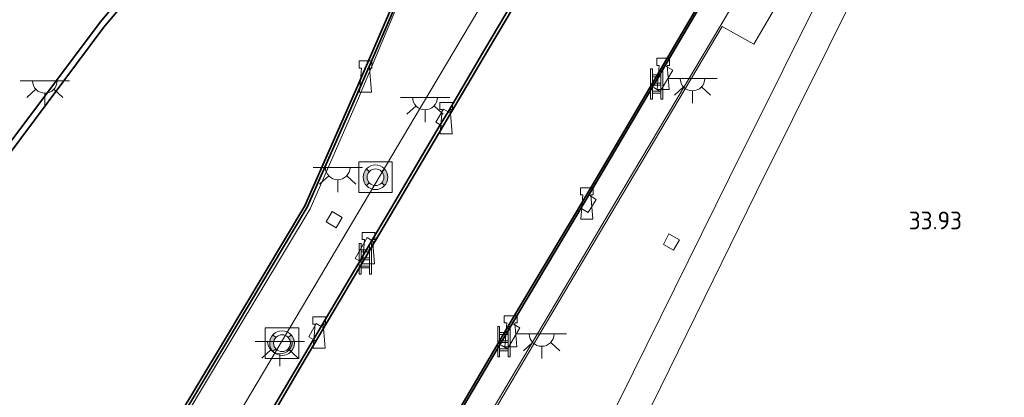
# Model space of a CAD drawing. Header units: metres. Extents: x 185049 to 189876, y 349292 to 352302.
# Tile 146 of 256: x 189255 to 189355, y 350217 to 350255. Entities that reach past the tile are written whole.
import ezdxf
from ezdxf.enums import TextEntityAlignment as Align

# ---------------------------------------------------------------- set-up
doc = ezdxf.new("R2010")
doc.units = ezdxf.units.M
for name, color, linetype, lineweight in [('B-WE-GK-KADEMUUR-GV', 150, 'Continuous', 35), ('B-WE-GR-GRAS-GV', 60, 'Continuous', 13), ('B-WE-IE-MEUBILAIR_WATERWEGMEUBILAIR-S', 150, 'Continuous', 25), ('B-WE-IE-TERREINAFSCHEIDING_KUNSTMATIG_HEKWERK-G', 20, 'IE-TERREINAFSCHEIDING-KUNSTMATIG', 18), ('B-WE-KL-ET_LS_OV_LICHTPUNT-S', 190, 'Continuous', 25), ('B-WE-KW-KUNSTWERK_SLUIS_SCHUTSLUIS-GV', 170, 'Continuous', 18), ('B-WE-OB-OEVERVOORZIENING-G', 7, 'Continuous', 18), ('B-WE-OG-WATER_KANAAL-GV', 120, 'Continuous', 18), ('B-WE-OG-WEG_TRAP-S', 7, 'Continuous', 25), ('B-WE-VH-VERHARDING_ASFALT-GV', 252, 'Continuous', 18), ('B-WE-VH-VERHARDING_BETON-GV', 252, 'Continuous', 18), ('X-XX-AL-HOOGTELABEL-S', 7, 'Continuous', 25)]:
    doc.layers.add(name, color=color, linetype=linetype, lineweight=lineweight)
doc.styles.add('NLCS-ISO-ANNOTATIVE-T18', font='NLCS-ISO.ttf', dxfattribs={"height": 1.8})
doc.linetypes.add('IE-TERREINAFSCHEIDING-KUNSTMATIG', pattern='A,4,[82,NLCS.SHX,S=0.75,R=90,X=0,Y=0],4,-2', length=10)

# ---------------------------------------------------------------- blocks, each defined once
blk = doc.blocks.new('SAL-HOOGTELABEL-SO')
at = {"color": 0, "linetype": 'ByBlock', "lineweight": -2, "style": 'NLCS-ISO-ANNOTATIVE-T18'}
blk.add_attdef('HOOGTE', text='', height=1.8, dxfattribs=at).set_placement((2.788, 0), align=Align.RIGHT)
blk = doc.blocks.new('SOG-WATER_REDDINGSMIDDEL-SO')
at = {"linetype": 'ByBlock', "lineweight": 18}
h = blk.add_hatch(color=0, dxfattribs=at)
h.dxf.hatch_style = 1
h.paths.add_polyline_path([(1.25, 0, 0.187058), (0.923, 0.843), (0.628, 0.573, -0.187058), (0.85, 0, -0.187058), (0.628, -0.573), (0.923, -0.843, 0.187058)])
h.paths.add_polyline_path([(-0.628, 0.573), (-0.923, 0.843, 0.187058), (-1.25, 0, 0.187058), (-0.923, -0.843), (-0.628, -0.573, -0.187058), (-0.85, 0, -0.187058)])
at = {"color": 0, "linetype": 'ByBlock', "lineweight": 18}
blk.add_lwpolyline([(1.699, 1.55), (-1.699, 1.55), (-1.699, -1.55), (1.699, -1.55)], close=True, dxfattribs=at)
for points in [[(-0.628, 0.573), (-0.923, 0.843)], [(0.923, 0.843), (0.628, 0.573)], [(-0.628, -0.573), (-0.923, -0.843)], [(0.923, -0.843), (0.628, -0.573)]]:
    blk.add_lwpolyline(points, dxfattribs=at)
for radius in [1.25, 0.85]:
    blk.add_circle((0, 0), radius, dxfattribs=at)
blk = doc.blocks.new('SIE-WATER_BOLDER-SO')
at = {"color": 0, "linetype": 'ByBlock', "lineweight": 18}
blk.add_lwpolyline([(0.402, 0.867), (0.602, -1.587), (-0.602, -1.587), (-0.402, 0.867), (-0.65, 0.867), (-0.65, 1.587), (0.65, 1.587), (0.65, 0.867)], close=True, dxfattribs=at)
blk = doc.blocks.new('SOG-WEG_TRAP-SO')
at = {"color": 0, "linetype": 'ByBlock', "lineweight": 18}
for points in [[(-0.425, -1.55), (-0.425, 1.55), (-0.625, 1.55), (-0.625, -1.55)], [(0.425, 1.55), (0.625, 1.55), (0.625, -1.55), (0.425, -1.55)]]:
    blk.add_lwpolyline(points, close=True, dxfattribs=at)
for points in [[(0.425, 0.925), (-0.425, 0.925)], [(0.425, 0.725), (-0.425, 0.725)], [(0.425, 0.1), (-0.425, 0.1)], [(0.425, -0.1), (-0.425, -0.1)], [(0.425, -0.725), (-0.425, -0.725)], [(0.425, -0.925), (-0.425, -0.925)]]:
    blk.add_lwpolyline(points, dxfattribs=at)
blk = doc.blocks.new('SKL-ET_OV_LICHTPUNT-SO')
at = {"color": 0, "linetype": 'ByBlock', "lineweight": 18}
for points in [[(-1.25, 0), (-2.5, 0)], [(1.25, 0), (2.5, 0)], [(-0.915, -0.851), (-1.831, -1.703)], [(0.915, -0.851), (1.831, -1.703)], [(0, -1.25), (0, -2.5)]]:
    blk.add_lwpolyline(points, dxfattribs=at)
blk.add_lwpolyline([(0, 0), (1.25, 0, -1), (-1.25, 0)], format="xyb", close=True, dxfattribs=at)

msp = doc.modelspace()

# ---------------------------------------------------------------- linework, layer by layer
at = {"layer": 'B-WE-GK-KADEMUUR-GV'}
for points in [[(189272.897, 350265.242, 32.345), (189264.004, 350254.726, 32.345), (189252.812, 350239.72, 32.345), (189240.656, 350223.345, 32.345), (189230.145, 350209.389, 32.345), (189218.654, 350193.951, 32.345), (189216.865, 350192.266, 32.345), (189216.645, 350192.349, 32.345), (189216.063, 350191.326, 32.345), (189213.941, 350192.345, 32.345), (189210.059, 350194.398, 32.345), (189233.845, 350237.126, 32.345), (189237.838, 350245.981, 32.345), (189246.565, 350265.226, 32.345)], [(189246.957, 350264.936, 34.05), (189239.696, 350248.917, 34.054), (189234.52, 350237.426, 34.035), (189210.694, 350194.771, 34.218), (189214.246, 350192.858, 34.168), (189215.818, 350192.109, 34.218), (189216.377, 350193.091, 34.218), (189216.726, 350192.96, 34.218), (189218.087, 350194.241, 34.126), (189226.137, 350205.219, 34.071), (189236.257, 350218.66, 34.012), (189244.424, 350229.594, 34.025), (189254.469, 350242.975, 34.008), (189263.624, 350255.222, 34.054), (189272.174, 350265.384, 34.025)], [(189309.9427, 350264.2183, 20.752), (189302.865, 350252.3065, 20.752), (189293.0666, 350235.6377, 20.752), (189284.1696, 350220.6315, 20.752), (189278.3382, 350210.6491, 20.752)], [(189248.2508, 350176.1997, 32.345), (189259.4779, 350194.8832, 32.345), (189268.8322, 350210.6835, 32.345), (189276.121, 350222.7955, 32.345), (189284.3584, 350236.605, 32.345), (189289.7418, 350248.8069, 32.345), (189295.1412, 350261.3373, 32.345)], [(189295.4198, 350261.2262, 34.05), (189290.017, 350248.6881, 34.02), (189284.6231, 350236.4621, 34), (189276.3833, 350222.6498, 34), (189269.0916, 350210.5332, 33.94), (189263.5852, 350201.2332, 33.94), (189259.7307, 350194.7193, 33.99), (189248.5092, 350176.0459, 34.05)], [(189280.8997, 350215.6653, 34.1551), (189283.9292, 350220.805, 34.175), (189285.2459, 350223.0359, 34.1602), (189286.0317, 350224.3674, 34.1513), (189289.9362, 350230.9829, 34.1073), (189291.1678, 350233.0695, 34.0934), (189292.8009, 350235.8366, 34.075), (189298.0927, 350244.8026, 34.075), (189298.8785, 350246.1341, 34.075), (189302.6228, 350252.478, 34.075), (189305.3904, 350257.1348, 34.075)], [(189297.4147, 350211.5226, 20.752), (189305.8659, 350225.8839, 20.752), (189313.3349, 350238.4319, 20.752), (189324.0428, 350256.6057, 20.752)], [(189324.215, 350256.504, 34.088), (189313.507, 350238.33, 34.154), (189306.038, 350225.782, 34.141), (189297.587, 350211.421, 34.174)]]:
    msp.add_polyline3d(points, dxfattribs=at)
at = {"layer": 'B-WE-GR-GRAS-GV'}
for points in [[(189295.453, 350245.5, 34.09), (189284.127, 350226.391, 34.082), (189272.492, 350206.743, 34.084), (189269.413, 350208.634, 34.029), (189259.6377, 350192.1568, 34.013), (189259.617, 350192.122, 34.013), (189258.81, 350192.57, 33.964), (189263.741, 350200.98, 33.917), (189274.72, 350219.331, 33.928), (189284.897, 350236.292, 33.961), (189289.804, 350247.513, 33.976), (189298.497, 350268.279, 34.038), (189299.897, 350270.663, 34.05), (189300.792, 350270.122, 34.043), (189298.459, 350266.135, 34.023), (189305.291, 350262.057, 34.047)], [(189286.531, 350234.971, 33.953), (189287.561, 350234.37, 33.947), (189288.162, 350235.403, 33.949), (189287.127, 350236.025, 33.959)], [(189320.7, 350232.673, 34.146), (189321.736, 350232.095, 34.146), (189322.327, 350233.162, 34.169), (189321.259, 350233.764, 34.16)]]:
    msp.add_polyline3d(points, close=True, dxfattribs=at)
for points in [[(189338.277, 350261.349, 34.077), (189327.413, 350239.468, 34.07), (189317.637, 350219.687, 34.066), (189310.015, 350204.264, 34.116), (189307.256, 350205.86, 34.119), (189304.1444, 350199.4925, 34.1221), (189296.564, 350203.937, 34.094), (189308.871, 350224.776, 34.127), (189315.939, 350236.738, 34.122), (189326.664, 350254.776, 34.075), (189329.849, 350252.974, 34.05), (189339.398, 350269.312, 34.056)], [(189272.174, 350265.384, 34.025), (189263.624, 350255.222, 34.054), (189254.469, 350242.975, 34.008), (189244.424, 350229.594, 34.025), (189236.257, 350218.66, 34.012), (189226.137, 350205.219, 34.071), (189218.087, 350194.241, 34.126), (189217.556, 350194.558, 34.126), (189216.08, 350195.383, 34.105), (189215.616, 350196.045, 34.107), (189215.355, 350196.01, 34.107), (189214.921, 350195.624, 34.107), (189214.524, 350194.923, 34.107), (189214.475, 350194.213, 34.107), (189214.675, 350193.735, 34.107), (189214.246, 350192.858, 34.168), (189210.694, 350194.771, 34.218), (189234.52, 350237.426, 34.035), (189239.696, 350248.917, 34.054), (189246.957, 350264.936, 34.05)], [(189358.2682, 350153.2775, 34.0778), (189343.064, 350164.507, 34.248), (189325.232, 350177.763, 34.174), (189312.833, 350186.959, 34.111), (189311.37, 350195.397, 34.094), (189311.398, 350195.915, 34.107), (189311.57, 350196.497, 34.113), (189313.959, 350201.226, 34.133), (189314.431, 350202.678, 34.147), (189315.206, 350206.272, 34.159), (189316.176, 350209.292, 34.174), (189317.606, 350212.471, 34.174), (189320.427, 350218.227, 34.15), (189330.133, 350238.02, 34.151), (189341.1, 350260.129, 34.167)]]:
    msp.add_polyline3d(points, dxfattribs=at)
at = {"layer": 'B-WE-IE-TERREINAFSCHEIDING_KUNSTMATIG_HEKWERK-G'}
for points in [[(189356.604, 350305.467, 34.084), (189351.145, 350296.273, 34.041), (189343.756, 350283.763, 34.041), (189338.408, 350274.886, 34.004), (189336.656, 350272.14, 34.034), (189326.508, 350254.919, 34.066), (189315.796, 350236.868, 34.043), (189309.785, 350226.683, 34.034), (189298.858, 350208.304, 33.989), (189291.22, 350195.338, 34.116)], [(189319.73, 350248.587, 34.126), (189320.379, 350248.204, 34.129), (189321.642, 350250.353, 34.113), (189320.993, 350250.736, 34.11)], [(189299.121, 350245.9886, 34.19), (189298.8785, 350246.1341, 34.075), (189298.412, 350246.414, 34.19), (189297.642, 350245.073, 34.185), (189298.0927, 350244.8026, 34.075), (189298.317, 350244.668, 34.185)], [(189312.434, 350236.287, 34.15), (189313.083, 350235.904, 34.153), (189313.896, 350237.253, 34.16), (189313.247, 350237.636, 34.157)], [(189291.3533, 350232.9508, 34.173), (189291.1678, 350233.0695, 34.0934), (189290.695, 350233.372, 34.191), (189289.466, 350231.265, 34.187), (189289.9362, 350230.9829, 34.1073), (189290.1331, 350230.8647, 34.187)], [(189286.2899, 350224.2125, 34.206), (189286.0317, 350224.3674, 34.1513), (189285.534, 350224.666, 34.206), (189284.764, 350223.325, 34.201), (189285.2459, 350223.0359, 34.1602), (189285.4645, 350222.9047, 34.201)], [(189304.261, 350222.474, 34.133), (189304.91, 350222.091, 34.136), (189306.169, 350224.222, 34.145), (189305.52, 350224.605, 34.142)]]:
    msp.add_polyline3d(points, dxfattribs=at)
at = {"layer": 'B-WE-KW-KUNSTWERK_SLUIS_SCHUTSLUIS-GV'}
msp.add_polyline3d([(189290.5046, 350199.8391, 20.752), (189287.7976, 350195.4179, 20.752), (189279.634, 350197.094, 20.752), (189274.1218, 350203.5873, 20.752), (189278.3382, 350210.6491, 20.752), (189284.1696, 350220.6315, 20.752), (189293.0666, 350235.6377, 20.752), (189302.865, 350252.3065, 20.752), (189309.9427, 350264.2183, 20.752), (189310.5204, 350265.1609, 20.752), (189315.9575, 350274.2263, 20.752), (189321, 350282.707, 20.752), (189340.27, 350314.945, 20.752), (189353.909, 350307.059, 20.752), (189348.233, 350297.479, 20.752), (189334.0568, 350273.5637, 20.752), (189324.0428, 350256.6057, 20.752), (189313.3349, 350238.4319, 20.752), (189305.8659, 350225.8839, 20.752), (189297.4147, 350211.5226, 20.752)], close=True, dxfattribs=at)
at = {"layer": 'B-WE-OB-OEVERVOORZIENING-G'}
for points in [[(189353.909, 350307.059, 20.752), (189348.233, 350297.479, 20.752), (189334.0568, 350273.5637, 20.752), (189324.0428, 350256.6057, 20.752), (189313.3349, 350238.4319, 20.752), (189305.8659, 350225.8839, 20.752), (189297.4147, 350211.5226, 20.752), (189290.5046, 350199.8391, 20.752), (189287.7976, 350195.4179, 20.752), (189279.634, 350197.094, 20.752), (189274.1218, 350203.5873, 20.752), (189278.3382, 350210.6491, 20.752), (189284.1696, 350220.6315, 20.752), (189293.0666, 350235.6377, 20.752), (189302.865, 350252.3065, 20.752), (189309.9427, 350264.2183, 20.752), (189310.5204, 350265.1609, 20.752), (189315.9575, 350274.2263, 20.752), (189321, 350282.707, 20.752), (189340.27, 350314.945, 20.752)], [(189246.565, 350265.226, 32.345), (189237.838, 350245.981, 32.345), (189233.845, 350237.126, 32.345), (189210.059, 350194.398, 32.345), (189213.941, 350192.345, 32.345), (189216.063, 350191.326, 32.345), (189216.645, 350192.349, 32.345), (189216.865, 350192.266, 32.345), (189218.654, 350193.951, 32.345), (189230.145, 350209.389, 32.345), (189240.656, 350223.345, 32.345), (189252.812, 350239.72, 32.345), (189264.004, 350254.726, 32.345), (189272.897, 350265.242, 32.345)], [(189295.1412, 350261.3373, 32.345), (189289.7418, 350248.8069, 32.345), (189284.3584, 350236.605, 32.345), (189276.121, 350222.7955, 32.345), (189268.8322, 350210.6835, 32.345), (189259.4779, 350194.8832, 32.345), (189248.2508, 350176.1997, 32.345)]]:
    msp.add_polyline3d(points, dxfattribs=at)
at = {"layer": 'B-WE-OG-WATER_KANAAL-GV'}
for points in [[(189246.565, 350265.226, 32.345), (189237.838, 350245.981, 32.345), (189233.845, 350237.126, 32.345), (189210.059, 350194.398, 32.345), (189213.941, 350192.345, 32.345), (189216.063, 350191.326, 32.345), (189216.645, 350192.349, 32.345), (189216.865, 350192.266, 32.345), (189218.654, 350193.951, 32.345), (189230.145, 350209.389, 32.345), (189240.656, 350223.345, 32.345), (189252.812, 350239.72, 32.345), (189264.004, 350254.726, 32.345), (189272.897, 350265.242, 32.345)], [(189295.1412, 350261.3373, 32.345), (189289.7418, 350248.8069, 32.345), (189284.3584, 350236.605, 32.345), (189276.121, 350222.7955, 32.345), (189268.8322, 350210.6835, 32.345), (189259.4779, 350194.8832, 32.345), (189248.2508, 350176.1997, 32.345)]]:
    msp.add_polyline3d(points, dxfattribs=at)
at = {"layer": 'B-WE-VH-VERHARDING_ASFALT-GV'}
msp.add_polyline3d([(189341.1, 350260.129, 34.167), (189330.133, 350238.02, 34.151), (189320.427, 350218.227, 34.15), (189317.606, 350212.471, 34.174), (189316.176, 350209.292, 34.174), (189315.206, 350206.272, 34.159), (189314.431, 350202.678, 34.147), (189313.959, 350201.226, 34.133), (189311.57, 350196.497, 34.113), (189311.398, 350195.915, 34.107), (189311.37, 350195.397, 34.094), (189306.046, 350188.037, 34.063), (189305.623, 350188.423, 34.04), (189304.563, 350189.135, 34.089), (189302.515, 350190.648, 34.181), (189303.1663, 350191.7539, 34.15), (189305.5901, 350195.868, 34.05), (189306.806, 350197.932, 34.132), (189304.1444, 350199.4925, 34.1221), (189307.256, 350205.86, 34.119), (189310.015, 350204.264, 34.116), (189317.637, 350219.687, 34.066), (189327.413, 350239.468, 34.07), (189338.277, 350261.349, 34.077)], dxfattribs=at)
at = {"layer": 'B-WE-VH-VERHARDING_BETON-GV'}
for points in [[(189339.398, 350269.312, 34.056), (189329.849, 350252.974, 34.05), (189326.664, 350254.776, 34.075), (189315.939, 350236.738, 34.122), (189308.871, 350224.776, 34.127), (189296.564, 350203.937, 34.094)], [(189298.497, 350268.279, 34.038), (189289.804, 350247.513, 33.976), (189284.897, 350236.292, 33.961), (189274.72, 350219.331, 33.928), (189263.741, 350200.98, 33.917), (189258.81, 350192.57, 33.964), (189248.773, 350175.934, 34.033)], [(189248.5092, 350176.0459, 34.05), (189259.7307, 350194.7193, 33.99), (189263.5852, 350201.2332, 33.94), (189269.0916, 350210.5332, 33.94), (189276.3833, 350222.6498, 34), (189284.6231, 350236.4621, 34), (189290.017, 350248.6881, 34.02), (189295.4198, 350261.2262, 34.05)], [(189253.739, 350173.162, 34.144), (189257.708, 350178.488, 34.151), (189260.934, 350183.229, 34.123), (189260.117, 350183.773, 34.124), (189260.636, 350184.544, 34.127), (189261.467, 350183.987, 34.123), (189264.146, 350188.233, 34.133), (189264.667, 350189.132, 34.174), (189259.6377, 350192.1568, 34.013), (189269.413, 350208.634, 34.029), (189272.492, 350206.743, 34.084), (189284.127, 350226.391, 34.082), (189295.453, 350245.5, 34.09), (189305.291, 350262.057, 34.047)], [(189305.3904, 350257.1348, 34.075), (189302.6228, 350252.478, 34.075), (189298.8785, 350246.1341, 34.075), (189298.412, 350246.414, 34.19), (189297.642, 350245.073, 34.185), (189298.0927, 350244.8026, 34.075), (189292.8009, 350235.8366, 34.075), (189291.1678, 350233.0695, 34.0934), (189290.695, 350233.372, 34.191), (189289.466, 350231.265, 34.187), (189289.9362, 350230.9829, 34.1073), (189286.0317, 350224.3674, 34.1513), (189285.534, 350224.666, 34.206), (189284.764, 350223.325, 34.201), (189285.2459, 350223.0359, 34.1602), (189283.9292, 350220.805, 34.175), (189280.8997, 350215.6653, 34.1551)], [(189297.587, 350211.421, 34.174), (189306.038, 350225.782, 34.141), (189313.507, 350238.33, 34.154), (189324.215, 350256.504, 34.088)]]:
    msp.add_polyline3d(points, dxfattribs=at)
for points in [[(189298.8785, 350246.1341, 34.075), (189298.0927, 350244.8026, 34.075), (189297.642, 350245.073, 34.185), (189298.412, 350246.414, 34.19)], [(189288.162, 350235.403, 33.949), (189287.561, 350234.37, 33.947), (189286.531, 350234.971, 33.953), (189287.127, 350236.025, 33.959)], [(189291.1678, 350233.0695, 34.0934), (189289.9362, 350230.9829, 34.1073), (189289.466, 350231.265, 34.187), (189290.695, 350233.372, 34.191)], [(189322.327, 350233.162, 34.169), (189321.736, 350232.095, 34.146), (189320.7, 350232.673, 34.146), (189321.259, 350233.764, 34.16)], [(189286.0317, 350224.3674, 34.1513), (189285.2459, 350223.0359, 34.1602), (189284.764, 350223.325, 34.201), (189285.534, 350224.666, 34.206)]]:
    msp.add_polyline3d(points, close=True, dxfattribs=at)

# ---------------------------------------------------------------- block references
at = {"layer": 'B-WE-IE-MEUBILAIR_WATERWEGMEUBILAIR-S'}
for name, p in [('SIE-WATER_BOLDER-SO', (189290.527, 350249.697, 33.997)), ('SIE-WATER_BOLDER-SO', (189320.682, 350249.973, 34.186)), ('SIE-WATER_BOLDER-SO', (189298.695, 350245.49, 34.091)), ('SOG-WATER_REDDINGSMIDDEL-SO', (189291.533, 350239.4915, 34.0365)), ('SIE-WATER_BOLDER-SO', (189312.941, 350236.841, 34.204)), ('SIE-WATER_BOLDER-SO', (189290.827, 350232.303, 34.097)), ('SIE-WATER_BOLDER-SO', (189285.817, 350223.742, 34.107)), ('SIE-WATER_BOLDER-SO', (189305.233, 350223.868, 34.201)), ('SOG-WATER_REDDINGSMIDDEL-SO', (189282.062, 350222.665, 34.093))]:
    msp.add_blockref(name, p, dxfattribs=at)
at = {"layer": 'B-WE-KL-ET_LS_OV_LICHTPUNT-S'}
for p in [(189258.034, 350249.273, 34.041), (189323.644, 350249.508, 33.9725), (189296.5505, 350247.584, 34.0265), (189287.705, 350240.4945, 33.951), (189308.3675, 350223.5985, 34.0155), (189281.854, 350222.837, 34.0585)]:
    msp.add_blockref('SKL-ET_OV_LICHTPUNT-SO', p, dxfattribs=at)
at = {"layer": 'B-WE-OG-WEG_TRAP-S'}
for p in [(189320.03, 350248.946, 34.151), (189290.51, 350231.216, 34.073), (189304.535, 350222.82, 34.18)]:
    msp.add_blockref('SOG-WEG_TRAP-SO', p, dxfattribs=at)
at = {"layer": 'X-XX-AL-HOOGTELABEL-S'}
msp.add_blockref('SAL-HOOGTELABEL-SO', (189348.1614, 350234.2138, 33.9344), dxfattribs=at).add_auto_attribs({'HOOGTE': '33.93'})

doc.saveas('drawing.dxf')
